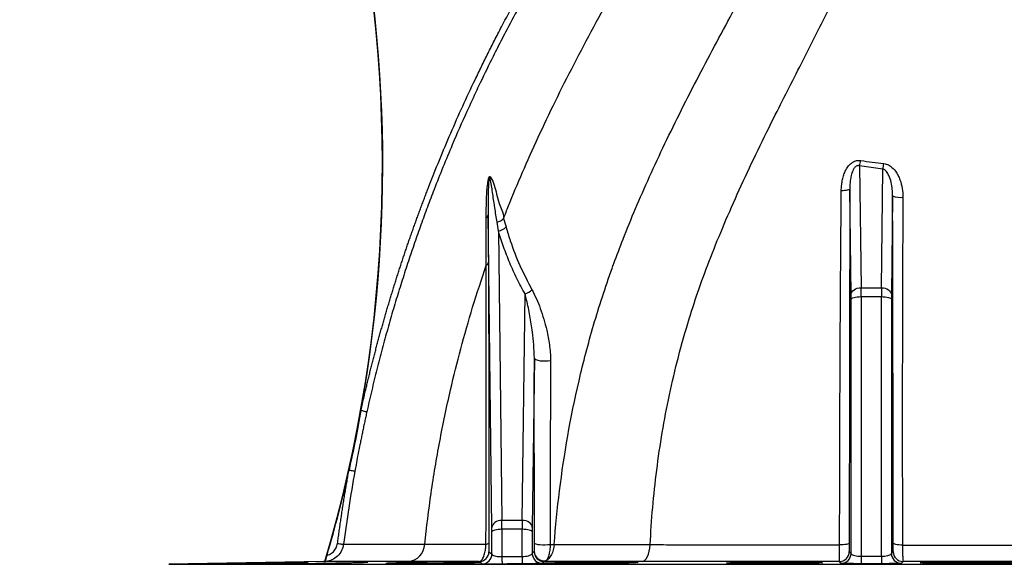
# Model space of a CAD drawing. Header units: millimetres. Extents: x 5387 to 12081, y 1443 to 15453.
# Tile 6 of 27: x 6128 to 8595, y 7294 to 8659. Entities that reach past the tile are written whole.
import ezdxf

# ---------------------------------------------------------------- set-up
doc = ezdxf.new("R2010")
doc.units = ezdxf.units.MM
doc.header["$LTSCALE"] = 5

msp = doc.modelspace()

# ---------------------------------------------------------------- linework, layer by layer
at = {"color": 7, "linetype": 'Continuous', "lineweight": 25}
for p, q in [((8232.3, 8292.3), (8236.1, 7986.9)), ((8290.7, 8284.3), (8232.3, 8292.3)), ((8287, 7986.9), (8290.7, 8284.3)), ((8211.1, 7969.3), (8207.8, 8234)), ((8315.1, 8216.9), (8312, 7969.3)), ((7311.1, 7386.3), (7301.4, 8169.5)), ((7327.1, 8129.5), (7323.8, 8151.3)), ((7327.1, 8129.5), (7336.1, 7403.9)), ((7387, 7403.9), (7394, 7971.2)), ((8236.1, 7986.9), (8287, 7986.9)), ((8211.1, 7321), (8211.1, 7958.1)), ((8236.1, 7964.5), (8236.1, 7313.8)), ((8236.1, 7964.5), (8287, 7964.5)), ((8287, 7313.8), (8287, 7964.5)), ((8312, 7958.1), (8312, 7321)), ((7417.3, 7810.6), (7412, 7386.3)), ((7387, 7403.9), (7336.1, 7403.9)), ((7336.1, 7381.5), (7336.1, 7312.9)), ((7387, 7381.5), (7336.1, 7381.5)), ((7387, 7313.4), (7387, 7381.5)), ((7311.1, 7319.6), (7311.1, 7375.1)), ((7412, 7375.1), (7412, 7321)), ((7303.6, 7325.4), (7311.1, 7319.6)), ((7412, 7321), (7417.1, 7325.5)), ((7417.1, 7325.5), (7417.2, 7326.6)), ((8206.6, 7325.7), (8211.1, 7321)), ((8312, 7321), (8316.5, 7325.7)), ((6888.8, 7300.5), (6501.3, 7293.7)), ((7280.7, 7299.2), (7279, 7300.5)), ((7281.8, 7298.4), (7280.7, 7299.2)), ((7446.5, 7302.7), (7442.4, 7300.6))]:
    msp.add_line(p, q, dxfattribs=at)
at = {"color": 8, "linetype": 'Continuous', "lineweight": 25}
msp.add_line((6501.3, 7293.7), (10021.8, 7293.7), dxfattribs=at)
at = {"color": 7, "linetype": 'Continuous', "lineweight": 25, "flags": 128}
for points in [[(8207.8, 8234), (8207.3, 8233.2), (8206.1, 8232.5), (8204.2, 8231.8), (8201.6, 8231.2), (8198.5, 8230.6), (8194.8, 8230.2), (8190.8, 8229.9), (8186.5, 8229.7)], [(8211.1, 7969.3), (8211.6, 7972.7), (8213.1, 7976), (8215.4, 7979), (8218.5, 7981.7), (8222.3, 7983.9), (8226.6, 7985.5), (8231.2, 7986.5), (8236.1, 7986.9)], [(8287, 7986.9), (8291.9, 7986.5), (8296.5, 7985.5), (8300.8, 7983.9), (8304.6, 7981.7), (8307.7, 7979), (8310, 7976), (8311.5, 7972.7), (8312, 7969.3)], [(8211.1, 7958.1), (8211.7, 7959.4), (8213.2, 7960.5), (8215.5, 7961.6), (8218.6, 7962.6), (8222.4, 7963.4), (8226.7, 7964), (8231.3, 7964.3), (8236.1, 7964.5)], [(8287, 7964.5), (8291.8, 7964.3), (8296.5, 7964), (8300.7, 7963.4), (8304.5, 7962.6), (8307.6, 7961.6), (8310, 7960.5), (8311.4, 7959.4), (8312, 7958.1)], [(7417.3, 7810.6), (7418.4, 7808.5), (7421.3, 7806.7), (7425.8, 7805.1), (7431.6, 7804), (7438.3, 7803.4), (7445.2, 7803.4), (7451.9, 7803.9), (7457.9, 7804.9)], [(7336.1, 7403.9), (7331.2, 7403.5), (7326.6, 7402.5), (7322.3, 7400.9), (7318.5, 7398.7), (7315.4, 7396), (7313.1, 7393), (7311.6, 7389.7), (7311.1, 7386.3)], [(7412, 7386.3), (7411.5, 7389.7), (7410, 7393), (7407.7, 7396), (7404.6, 7398.7), (7400.8, 7400.9), (7396.5, 7402.5), (7391.9, 7403.5), (7387, 7403.9)], [(7336.1, 7381.5), (7331.3, 7381.3), (7326.7, 7381), (7322.4, 7380.4), (7318.6, 7379.6), (7315.5, 7378.6), (7313.2, 7377.6), (7311.7, 7376.4), (7311.1, 7375.1)], [(7412, 7375.1), (7411.4, 7376.4), (7410, 7377.6), (7407.6, 7378.6), (7404.5, 7379.6), (7400.7, 7380.4), (7396.5, 7381), (7391.8, 7381.3), (7387, 7381.5)], [(7417.5, 7346.9), (7418.6, 7345.8), (7421.4, 7344.7), (7425.7, 7343.8), (7431.4, 7343.1), (7437.8, 7342.7), (7444.6, 7342.7), (7451.2, 7343), (7457.2, 7343.5)], [(7467, 7343.5), (7466.2, 7336.6), (7464.7, 7329.9), (7462.7, 7323.7), (7460.3, 7318), (7457.3, 7313), (7454, 7308.7), (7450.4, 7305.3), (7446.5, 7302.7)], [(7687.5, 7300.7), (7691.1, 7301.6), (7694.5, 7304), (7697.7, 7307.8), (7700.6, 7313), (7703.1, 7319.3), (7705.1, 7326.5), (7706.6, 7334.5), (7707.4, 7343)], [(8206.3, 7346.4), (8205.8, 7345.6), (8204.4, 7344.8), (8202.2, 7344.1), (8199.2, 7343.5), (8195.6, 7343), (8191.5, 7342.6), (8187, 7342.3), (8182.4, 7342.2)], [(8339.8, 7341.9), (8335.3, 7342.1), (8331, 7342.4), (8327, 7342.8), (8323.6, 7343.3), (8320.8, 7344), (8318.7, 7344.7), (8317.3, 7345.5), (8316.8, 7346.3)], [(7336.1, 7312.9), (7336.2, 7309.1), (7336.2, 7305.6), (7336.2, 7302.4), (7336.3, 7299.7), (7336.3, 7297.5), (7336.3, 7295.8), (7336.3, 7294.8), (7336.4, 7294.4)], [(7387, 7313.4), (7387, 7309.6), (7387.1, 7306.1), (7387.1, 7302.9), (7387.1, 7300.2), (7387.2, 7298), (7387.2, 7296.3), (7387.2, 7295.3), (7387.2, 7294.9)], [(8236.1, 7313.8), (8236.1, 7310), (8236.1, 7306.5), (8236.1, 7303.3), (8236.1, 7300.6), (8236.1, 7298.4), (8236.1, 7296.7), (8236.1, 7295.7), (8236.1, 7295.3)], [(8287, 7313.8), (8287, 7310), (8287, 7306.5), (8287, 7303.3), (8287, 7300.6), (8287, 7298.4), (8287, 7296.7), (8287, 7295.7), (8287, 7295.3)], [(8186.1, 7296.2), (8185.3, 7297), (8181.7, 7300.8)], [(8341.5, 7300.9), (8340.7, 7300), (8337, 7296.2)]]:
    msp.add_lwpolyline(points, dxfattribs=at)
at = {"color": 7, "linetype": 'Continuous', "lineweight": 25}
for centre, radius, start, end in [((3536.6, 8294.8), 3500, 343.4993, 42.2424), ((3536.6, 8294.8), 3500.9, 349.8749, 38.8546), ((8129.6, 8325.3), 107.8, 342.1993, 349.53), ((8132.9, 8317.2), 161.2, 348.2057, 353.1778), ((8334.4, 8267.6), 54.2, 249.1479, 276.8342), ((7290.2, 8170.5), 11.3, 305.4771, 355.1131), ((7316.8, 8182.7), 32.1, 282.4836, 316.4972), ((7322.6, 8162.6), 33.4, 277.7098, 315.1455), ((7292.3, 8052), 9.9, 297.7206, 352.445), ((7383.9, 8006.7), 36.9, 285.9244, 317.8483), ((3536.6, 8294.8), 3500.9, 343.7739, 347.382), ((7097, 7345.9), 45.6, 275.545, 357.6459), ((7296.3, 7352.9), 8.99, 268.8463, 319.9996), ((7278.6, 7325.5), 25, 270.7329, 359.7298), ((7286.1, 7319.7), 25, 270.5887, 359.7266), ((7437, 7321.1), 25, 180.2755, 270.4893), ((7442.1, 7325.6), 25, 180.2732, 270.5824), ((7442.1, 7327.2), 24.9, 181.5712, 280.1618), ((8181.6, 7325.8), 25, 270.0783, 359.7216), ((8186.1, 7321.2), 25, 270.066, 359.7208), ((8337, 7321.2), 25, 180.2792, 269.934), ((8341.5, 7325.9), 25, 180.2787, 269.9219), ((6887.9, 7350.5), 50, 271, 275.1742)]:
    msp.add_arc(centre, radius, start, end, dxfattribs=at)
for centre, major_axis, ratio, start_param, end_param in [((8235.7, 7951.5), (0.1, 50), 0.00843, 4.974207, 5.497806), ((8287.4, 7951.5), (-0.1, 50), 0.00843, 0.785379, 1.308978), ((8210.7, 7951.6), (0.1, 25), 0.01686, 4.974265, 5.497863), ((8312.4, 7951.6), (-0.1, 25), 0.01686, 0.785322, 1.308921), ((7335.7, 7368.5), (0.1, 50), 0.00843, 4.974207, 5.497806), ((7387.4, 7368.5), (-0.1, 50), 0.00843, 0.785379, 1.308978), ((7310.7, 7368.6), (0.1, 25), 0.01686, 4.974265, 5.497863), ((7412.4, 7368.6), (-0.1, 25), 0.01686, 0.785322, 1.308921)]:
    msp.add_ellipse(centre, major_axis=major_axis, ratio=ratio, start_param=start_param, end_param=end_param, dxfattribs=at)
for points, knots in [([(6982.9, 7679.3), (6983.8, 7683.5), (6985.7, 7691.8), (6988.5, 7704.2), (6991.3, 7716.6), (6994.2, 7728.9), (6997.2, 7741.3), (7000.2, 7753.7), (7003.2, 7766), (7006.2, 7778.4), (7009.3, 7790.7), (7012.5, 7803), (7015.6, 7815.3), (7018.9, 7827.6), (7022.1, 7839.9), (7025.4, 7852.1), (7028.8, 7864.4), (7032.1, 7876.6), (7035.6, 7888.9), (7039, 7901.1), (7042.5, 7913.3), (7046.1, 7925.5), (7049.6, 7937.7), (7053.3, 7949.8), (7056.9, 7962), (7060.6, 7974.2), (7064.4, 7986.3), (7068.1, 7998.4), (7072, 8010.5), (7075.8, 8022.6), (7079.7, 8034.7), (7083.7, 8046.8), (7087.7, 8058.9), (7091.7, 8070.9), (7095.7, 8083), (7099.8, 8095), (7104, 8107), (7108.2, 8119), (7112.4, 8131), (7116.7, 8143), (7121, 8155), (7125.3, 8166.9), (7129.7, 8178.9), (7134.1, 8190.8), (7138.6, 8202.8), (7143.1, 8214.7), (7147.6, 8226.6), (7159.5, 8257.3), (7179.2, 8306.8), (7207.7, 8374.5), (7237.5, 8441.7), (7263.5, 8497.3), (7284.9, 8541.6), (7301, 8574.2), (7317.8, 8607.2), (7340.5, 8651.1), (7369.6, 8705.9), (7405.1, 8771.1), (7441.5, 8835.7), (7478.7, 8899.8), (7516, 8961.9), (7554.5, 9023.7), (7594.1, 9085.2), (7635.1, 9146.5), (7676.6, 9206.1), (7709.9, 9252), (7734.4, 9285), (7749.9, 9305.5), (7765.4, 9325.8), (7781.1, 9346), (7796.8, 9365.9), (7812.6, 9385.6), (7828.5, 9405.2), (7844.5, 9424.5), (7860.5, 9443.6), (7876.6, 9462.6), (7892.8, 9481.3), (7909, 9499.8), (7925.4, 9518.1), (7941.8, 9536.3), (7958.3, 9554.2), (7974.8, 9571.9), (7991.5, 9589.4), (8008.2, 9606.8), (8025, 9623.9), (8041.8, 9640.8), (8058.8, 9657.5), (8075.8, 9674), (8092.9, 9690.4), (8104.4, 9701.1), (8110.1, 9706.5)], [0, 0, 0, 0, 0.0054124, 0.0108238, 0.0162341, 0.0216434, 0.0270518, 0.0324593, 0.037866, 0.043272, 0.0486773, 0.0540819, 0.059486, 0.0648896, 0.0702927, 0.0756954, 0.0810978, 0.0864999, 0.0919017, 0.0973035, 0.1027051, 0.1081067, 0.1135082, 0.1189099, 0.1243117, 0.1297137, 0.135116, 0.1405185, 0.1459214, 0.1513248, 0.1567286, 0.162133, 0.167538, 0.1729437, 0.17835, 0.1837572, 0.1891652, 0.1945741, 0.1999839, 0.2053948, 0.2108067, 0.2162198, 0.221634, 0.2270495, 0.2324663, 0.2378845, 0.2433041, 0.2487252, 0.2799769, 0.3112289, 0.3424923, 0.3737786, 0.3895125, 0.4052342, 0.4202103, 0.4366873, 0.4683321, 0.4993231, 0.5314949, 0.5629893, 0.5938127, 0.6239718, 0.6558191, 0.6871877, 0.7180875, 0.7485286, 0.7595215, 0.7704653, 0.7813606, 0.792208, 0.8030079, 0.813761, 0.8244679, 0.8351291, 0.8457452, 0.8563168, 0.8668445, 0.8773289, 0.8877707, 0.8981704, 0.9085288, 0.9188464, 0.9291239, 0.939362, 0.9495613, 0.9597225, 0.9698463, 0.9799333, 0.9899843, 1, 1, 1, 1]), ([(8144.1, 9669.9), (8140.9, 9666.8), (8134.2, 9660.6), (8124.2, 9651.2), (8113.9, 9641.5), (8103.4, 9631.5), (8092.8, 9621.3), (8081.9, 9610.7), (8070.8, 9599.9), (8059.5, 9588.9), (8048.1, 9577.5), (8036.4, 9565.9), (8024.6, 9554), (8012.6, 9541.8), (8000.4, 9529.3), (7988, 9516.5), (7975.5, 9503.4), (7962.8, 9490), (7949.9, 9476.3), (7926.5, 9451.3), (7889.5, 9410.7), (7835.5, 9349.3), (7786.9, 9291.6), (7733.8, 9225.9), (7682.5, 9159.9), (7625.1, 9081.9), (7561.2, 8990.6), (7492.4, 8885.5), (7429.5, 8780.9), (7382.7, 8697.8), (7355.4, 8647.1), (7332.7, 8603.5), (7310.4, 8559.7), (7289.4, 8516.9), (7267.7, 8471), (7243.6, 8418.8), (7207.3, 8336.1), (7177.8, 8263.2), (7157.7, 8211.1), (7149.4, 8189.1), (7141.2, 8166.9), (7133.1, 8144.6), (7125.1, 8122.1), (7117.2, 8099.3), (7109.3, 8076.4), (7101.6, 8053.2), (7093.9, 8029.7), (7086.3, 8006), (7078.8, 7982.1), (7071.4, 7958), (7064, 7933.6), (7056.9, 7908.9), (7049.8, 7884), (7042.8, 7858.9), (7035.9, 7833.5), (7029.2, 7807.9), (7022.6, 7782.1), (7016.1, 7755.9), (7009.8, 7729.6), (7003.5, 7702.9), (6999.5, 7685.1), (6997.5, 7676.1)], [0, 0, 0, 0, 0.005765, 0.011672, 0.017721, 0.023912, 0.030245, 0.03672, 0.043338, 0.050098, 0.057001, 0.064047, 0.071236, 0.078568, 0.086044, 0.093664, 0.101429, 0.109339, 0.117394, 0.125595, 0.153314, 0.187991, 0.230648, 0.250241, 0.296567, 0.338083, 0.374632, 0.439774, 0.499432, 0.531349, 0.562212, 0.573384, 0.594523, 0.625281, 0.634687, 0.6597, 0.699103, 0.750649, 0.760707, 0.770782, 0.780893, 0.791057, 0.801285, 0.811587, 0.821972, 0.832447, 0.843011, 0.853663, 0.864399, 0.875218, 0.88612, 0.897108, 0.908181, 0.919341, 0.93059, 0.941929, 0.953359, 0.96488, 0.976493, 0.9882, 1, 1, 1, 1]), ([(7340.1, 8160.6), (7344.2, 8171), (7359.1, 8208.5), (7387, 8275.5), (7439.3, 8392.5), (7499.9, 8516.1), (7566, 8640.8), (7617, 8732.8), (7666.9, 8819.8), (7716.9, 8905.3), (7766.3, 8988.5), (7817.8, 9073.8), (7885.1, 9182.7), (8005.5, 9369.8), (8114.9, 9523.3), (8192.6, 9621.4)], [0.4566143, 0.4566143, 0.4566143, 0.4566143, 0.46875, 0.5, 0.53125, 0.59375, 0.625, 0.65625, 0.6875, 0.7159861, 0.75, 0.78125, 0.8125, 0.875, 1, 1, 1, 1]), ([(7467, 7343.5), (7470.4, 7388.3), (7484, 7524.2), (7515.7, 7706.7), (7558.2, 7869.5), (7587.3, 7963.8), (7604.9, 8015.4), (7622.3, 8063.5), (7640.8, 8112.3), (7670.4, 8184.8), (7717.2, 8291.4), (7771.1, 8404), (7829.6, 8518.2), (7874.4, 8602.9), (7917.9, 8683.6), (7961, 8763.7), (8003.1, 8842.5), (8046.5, 8923.9), (8102.6, 9028.6), (8202, 9210.4), (8291.6, 9361.5), (8355.8, 9458.2)], [0.1258462, 0.1258462, 0.1258462, 0.1258462, 0.1875, 0.3125, 0.375, 0.40625, 0.4375, 0.4427167, 0.46875, 0.5, 0.53125, 0.59375, 0.625, 0.65625, 0.6875, 0.7159861, 0.75, 0.78125, 0.8125, 0.875, 1, 1, 1, 1]), ([(7707.4, 7343), (7709.3, 7374.1), (7713.2, 7436.5), (7723.5, 7530.2), (7737.3, 7624.2), (7755.3, 7718.7), (7777.7, 7813.9), (7802.9, 7903), (7830.2, 7986.4), (7859.6, 8065.4), (7893.2, 8147.6), (7931, 8233.4), (7972.5, 8321.8), (8024.5, 8427.5), (8086.1, 8547.5), (8154, 8681.2), (8218.3, 8813.6), (8281.9, 8945.3), (8346.3, 9075.9), (8412.5, 9204.9), (8460.2, 9288.5), (8483.9, 9330.1)], [0, 0, 0, 0, 0.043508, 0.087241, 0.13132, 0.175887, 0.22112, 0.267272, 0.304368, 0.34298, 0.384043, 0.427429, 0.472758, 0.519288, 0.590653, 0.659721, 0.727855, 0.796133, 0.864399, 0.93242, 1, 1, 1, 1]), ([(8483.9, 9330.1), (8512.9, 9301.2), (8573.4, 9240.7), (8670.4, 9143.6), (8771.9, 9042.1), (8876.1, 8938), (8981, 8833.1), (9084.7, 8729.4), (9185.3, 8628.7), (9281, 8533), (9370.1, 8443.9), (9450.9, 8363.2), (9521.9, 8292.1), (9581.9, 8232.2), (9629.7, 8184.4), (9664.4, 8149.6), (9682.5, 8131.5), (9687.8, 8126.2), (9689, 8125.1)], [0.3141866, 0.3141866, 0.3141866, 0.3141866, 0.331005, 0.3478235, 0.3646419, 0.3814604, 0.3982789, 0.4150973, 0.4319158, 0.4487343, 0.4655527, 0.4823712, 0.4991896, 0.5160081, 0.5328266, 0.549645, 0.5664635, 0.5759911, 0.5759911, 0.5759911, 0.5759911]), ([(8186.5, 8229.7), (8186.6, 8233.9), (8186.8, 8238.1), (8187.6, 8246.5), (8188.2, 8250.7), (8189.8, 8258.9), (8190.8, 8263), (8192.6, 8269), (8193.3, 8271), (8194.8, 8274.9), (8195.7, 8276.9), (8198.4, 8282.7), (8200.5, 8286.3), (8204.3, 8291.5), (8205.6, 8293.2), (8208.6, 8296.3), (8210.1, 8297.7), (8212.6, 8299.7), (8213.5, 8300.3), (8215.3, 8301.5), (8216.2, 8302.1), (8219, 8303.6), (8221, 8304.4), (8224.1, 8305.3), (8225.1, 8305.5), (8227.2, 8305.9), (8228.3, 8306), (8231.4, 8306.2), (8233.6, 8306.1), (8235.7, 8305.7)], [0, 0, 0, 0, 0.125, 0.125, 0.25, 0.25, 0.375, 0.375, 0.4375, 0.4375, 0.5, 0.5, 0.625, 0.625, 0.6875, 0.6875, 0.75, 0.75, 0.78125, 0.78125, 0.8125, 0.8125, 0.875, 0.875, 0.90625, 0.90625, 0.9375, 0.9375, 1, 1, 1, 1]), ([(8232.3, 8292.3), (8231.3, 8292.6), (8229.6, 8293), (8226.6, 8292.7), (8224.1, 8291.6), (8220.4, 8288.8), (8215.8, 8282.3), (8211.9, 8271.6), (8209.3, 8258.9), (8208, 8246.5), (8207.9, 8238.1), (8207.8, 8234)], [0, 0, 0, 0, 0.041024, 0.07226, 0.122367, 0.146995, 0.255296, 0.448765, 0.631564, 0.816301, 1, 1, 1, 1]), ([(8293, 8298.1), (8295.1, 8297.7), (8301.2, 8296.7), (8312, 8290.7), (8321.7, 8280.4), (8329, 8268.4), (8335.1, 8254.2), (8339.9, 8235.9), (8340.6, 8221.1), (8340.9, 8213.7)], [0, 0, 0, 0, 0.060141, 0.177207, 0.345542, 0.461928, 0.578465, 0.7891, 1, 1, 1, 1]), ([(8315.1, 8216.9), (8314.9, 8222.6), (8314.6, 8234.1), (8311.7, 8251.4), (8307, 8266.6), (8300.8, 8277.4), (8295.3, 8282.8), (8291.8, 8283.9), (8290.7, 8284.3)], [0, 0, 0, 0, 0.229374, 0.461194, 0.70368, 0.86285, 0.957554, 1, 1, 1, 1]), ([(7296.7, 8161.3), (7296.7, 8169.4), (7296.8, 8187.1), (7297.6, 8214.2), (7299.1, 8236.2), (7300.8, 8251.1), (7301.9, 8257.5), (7303, 8261.9), (7303.8, 8263.9), (7304.3, 8264.7), (7304.8, 8265.2), (7305.3, 8265.5), (7306.1, 8265.6), (7306.9, 8265.1), (7307.8, 8264), (7311.5, 8257.9), (7316.7, 8244.1), (7323.1, 8221.9), (7329.2, 8192.5), (7340.1, 8177.4), (7340.1, 8160.6), (7340.1, 8160.6)], [0, 0, 0, 0, 0.099331, 0.2164161, 0.3334138, 0.363078, 0.3926208, 0.4059273, 0.4106252, 0.4132393, 0.4158518, 0.419257, 0.4226203, 0.4315866, 0.4401064, 0.4525598, 0.5714043, 0.6909912, 0.8106365, 0.9999989, 1, 1, 1, 1]), ([(7323.8, 8151.3), (7321.9, 8163.4), (7319.9, 8176.5), (7316.2, 8201.3), (7313.3, 8220), (7310, 8243.4), (7307.9, 8255.4), (7306.3, 8261.7), (7305.8, 8263.2), (7305.4, 8264), (7305.1, 8264.3), (7304.9, 8264.4), (7304.7, 8264.3), (7304.6, 8264.2), (7304.5, 8264), (7304.4, 8263.8), (7304.2, 8263.4), (7303.8, 8261.9), (7302.9, 8255.7), (7301.6, 8232.1), (7301.2, 8202.4), (7301.4, 8177.1), (7301.4, 8169.5)], [0, 0, 0, 0, 0.178765, 0.192245, 0.372828, 0.463309, 0.553691, 0.565743, 0.573729, 0.581505, 0.583978, 0.585035, 0.586004, 0.58668, 0.587373, 0.588084, 0.588959, 0.592483, 0.604425, 0.662645, 0.899202, 1, 1, 1, 1]), ([(8182.4, 7342.2), (8182.4, 7416.1), (8182.5, 7490), (8182.9, 7637.9), (8183.2, 7711.9), (8183.7, 7822.8), (8183.9, 7859.8), (8184.2, 7915.3), (8184.3, 7933.8), (8184.6, 7970.8), (8184.7, 7989.3), (8185.3, 8081.9), (8185.9, 8155.9), (8186.5, 8229.7)], [0, 0, 0, 0, 0.25, 0.25, 0.5, 0.5, 0.625, 0.625, 0.6875, 0.6875, 0.75, 0.75, 1, 1, 1, 1]), ([(8207.8, 8234), (8207.7, 8160.1), (8207.6, 8086.1), (8207.4, 7993.6), (8207.4, 7975.1), (8207.3, 7938), (8207.3, 7919.5), (8207.2, 7864), (8207.1, 7827.1), (8206.9, 7716.1), (8206.8, 7642.1), (8206.6, 7494.2), (8206.4, 7420.3), (8206.3, 7346.4)], [0, 0, 0, 0, 0.25, 0.25, 0.3125, 0.3125, 0.375, 0.375, 0.5, 0.5, 0.75, 0.75, 1, 1, 1, 1]), ([(8316.8, 7346.3), (8316.7, 7418.5), (8316.5, 7562.9), (8316.1, 7780.3), (8315.6, 7998.5), (8315.3, 8144.1), (8315.1, 8216.9)], [0, 0, 0, 0, 0.2498799, 0.4997575, 0.7498715, 1, 1, 1, 1]), ([(8340.9, 8213.7), (8340.5, 8140.9), (8340.2, 8068), (8339.8, 7958.6), (8339.7, 7922.2), (8339.5, 7849.4), (8339.5, 7813.1), (8339.4, 7740.4), (8339.4, 7704.1), (8339.4, 7631.6), (8339.4, 7595.3), (8339.5, 7486.6), (8339.6, 7414.2), (8339.8, 7341.9)], [0, 0, 0, 0, 0.25, 0.25, 0.375, 0.375, 0.5, 0.5, 0.625, 0.625, 0.75, 0.75, 1, 1, 1, 1]), ([(7301.4, 8169.5), (7301.5, 8150.2), (7301.8, 8111.5), (7302, 8071), (7302.1, 8050.7)], [0, 0, 0, 0, 0.49945, 1, 1, 1, 1]), ([(7296.9, 8043.2), (7296.9, 8043.2), (7296.9, 8058.2), (7296.8, 8097.5), (7296.8, 8136.4), (7296.7, 8161.3)], [0, 0, 0, 0, 0.0000024, 0.3576561, 1, 1, 1, 1]), ([(7340.1, 8160.6), (7340.1, 8160.6), (7341.9, 8153.3), (7344.1, 8146.2), (7346.3, 8139.1)], [0, 0, 0, 0, 0.000014, 1, 1, 1, 1]), ([(7394, 7971.2), (7387.1, 7984), (7373.1, 8009.7), (7355.4, 8049), (7339.7, 8089), (7331.3, 8116), (7327.1, 8129.5)], [0, 0, 0, 0, 0.2490022, 0.4980113, 0.7490017, 1, 1, 1, 1]), ([(7346.3, 8139.1), (7349.8, 8127.5), (7359.6, 8095), (7379.9, 8042.2), (7400.8, 8002.1), (7411.3, 7981.9)], [0, 0, 0, 0, 0.216862, 0.607488, 1, 1, 1, 1]), ([(7302.1, 8050.7), (7302.2, 8033.7), (7302.4, 7999.8), (7302.7, 7934), (7302.9, 7852.9), (7303.1, 7755.7), (7303.3, 7656.1), (7303.3, 7554.6), (7303.3, 7451.4), (7303.2, 7381.9), (7303.1, 7347.1)], [0, 0, 0, 0, 0.078006, 0.156104, 0.295378, 0.434761, 0.574076, 0.716023, 0.858033, 1, 1, 1, 1]), ([(7142.5, 7344), (7147.6, 7386.8), (7157.8, 7472.9), (7179.6, 7602), (7204.6, 7722.5), (7232.6, 7834.6), (7262.2, 7938.9), (7285.2, 8008.2), (7296.9, 8043.2)], [0, 0, 0, 0, 0.180419, 0.362506, 0.547212, 0.69489, 0.845536, 1, 1, 1, 1]), ([(7296.1, 7343.9), (7296.2, 7378.1), (7296.3, 7446.5), (7296.5, 7548.2), (7296.7, 7649), (7296.9, 7748.3), (7297, 7845.9), (7297, 7928.7), (7297, 7994.6), (7296.9, 8027.7), (7296.9, 8043.2), (7296.9, 8043.2)], [0, 0, 0, 0, 0.140551, 0.281416, 0.422351, 0.563174, 0.703785, 0.844165, 0.929885, 1, 1, 1, 1, 1]), ([(7417.3, 7810.6), (7417, 7821.7), (7416.4, 7844.1), (7412.4, 7879.6), (7406.5, 7917.2), (7400, 7948.7), (7395.4, 7966.2), (7394, 7971.2)], [0, 0, 0, 0, 0.190949, 0.383219, 0.638803, 0.895452, 1, 1, 1, 1]), ([(7411.3, 7981.9), (7415.1, 7974.5), (7422.7, 7959.8), (7432.4, 7934.9), (7441.2, 7908.6), (7449.2, 7878.5), (7454.5, 7850.3), (7457.4, 7824.8), (7457.7, 7811.6), (7457.9, 7804.9)], [0, 0, 0, 0, 0.151056, 0.302191, 0.457211, 0.612215, 0.804349, 0.902211, 1, 1, 1, 1]), ([(7417.5, 7346.9), (7417.5, 7386), (7417.3, 7464), (7417.3, 7580.3), (7417.2, 7696.1), (7417.3, 7772.4), (7417.3, 7810.6)], [0, 0, 0, 0, 0.249563, 0.499121, 0.749567, 1, 1, 1, 1]), ([(7457.9, 7804.9), (7457.8, 7788.9), (7457.6, 7741.1), (7457.4, 7660.6), (7457.2, 7559.5), (7457.1, 7453.8), (7457.2, 7380.3), (7457.2, 7343.5)], [0, 0, 0, 0, 0.105407, 0.316238, 0.527228, 0.763536, 1, 1, 1, 1]), ([(6997.5, 7676.1), (6996.6, 7672), (6994.8, 7663.7), (6992.1, 7651.3), (6989.5, 7639), (6986.9, 7626.6), (6984.4, 7614.3), (6981.9, 7602.1), (6978.6, 7585.6), (6974.8, 7566), (6970.8, 7545.1), (6968.6, 7532.6), (6967.6, 7527.4)], [0, 0, 0, 0, 0.08361, 0.16707, 0.250387, 0.333564, 0.416605, 0.499516, 0.57905, 0.749625, 0.894767, 1, 1, 1, 1]), ([(6982.9, 7679.3), (6984.6, 7679), (6986.4, 7678.6), (6989.9, 7677.8), (6991.6, 7677.4), (6994.4, 7676.8), (6995.5, 7676.5), (6997.1, 7676.2), (6997.4, 7676.1), (6997.5, 7676.1)], [0, 0, 0, 0, 0.25, 0.25, 0.5, 0.5, 0.75, 0.75, 1, 1, 1, 1]), ([(6924.2, 7345.9), (6924.8, 7350.7), (6926.1, 7360.2), (6928, 7374.4), (6930, 7388.6), (6932.1, 7402.8), (6934.2, 7417), (6936.3, 7431.2), (6938.5, 7445.3), (6940.8, 7459.5), (6943.1, 7473.6), (6945.5, 7487.7), (6947.9, 7501.8), (6950.3, 7515.9), (6952, 7525.3), (6952.9, 7530)], [0, 0, 0, 0, 0.077047, 0.15407, 0.231069, 0.308046, 0.385001, 0.461936, 0.538852, 0.61575, 0.69263, 0.769494, 0.846343, 0.923178, 1, 1, 1, 1]), ([(6952.9, 7530), (6954.6, 7529.7), (6956.4, 7529.4), (6959.9, 7528.8), (6961.6, 7528.4), (6964.5, 7527.9), (6965.6, 7527.7), (6967.2, 7527.5), (6967.5, 7527.4), (6967.6, 7527.4)], [0, 0, 0, 0, 0.25, 0.25, 0.5, 0.5, 0.75, 0.75, 1, 1, 1, 1]), ([(6939, 7344), (6937.8, 7338.5), (6935.2, 7327.5), (6924.7, 7313.8), (6911.1, 7304.5), (6900.1, 7301.4), (6894.4, 7300.7), (6893.7, 7300.7), (6893.6, 7300.7)], [0, 0, 0, 0, 0.2481814, 0.4963195, 0.7445799, 0.9695269, 0.9933943, 1, 1, 1, 1]), ([(6898, 7316.5), (6900, 7317.2), (6905.8, 7319), (6914.2, 7324.8), (6921.5, 7334.4), (6923.3, 7342.1), (6924.2, 7345.9)], [0, 0, 0, 0, 0.15396, 0.436103, 0.718049, 1, 1, 1, 1]), ([(6924.2, 7345.9), (6925.9, 7345.7), (6927.7, 7345.5), (6931.3, 7345), (6933, 7344.8), (6935.9, 7344.4), (6937, 7344.3), (6938.6, 7344.1), (6939, 7344), (6939, 7344)], [0, 0, 0, 0, 0.25, 0.25, 0.5, 0.5, 0.75, 0.75, 1, 1, 1, 1]), ([(6939, 7344), (6940.7, 7344), (6944.1, 7344), (6954.8, 7344), (6969.1, 7344), (6987.2, 7344), (7009.5, 7344), (7036.2, 7344), (7067.8, 7344), (7101.7, 7344), (7131.1, 7344), (7142.5, 7344), (7142.5, 7344)], [0, 0, 0, 0, 0.113853, 0.227705, 0.335041, 0.442461, 0.549797, 0.662253, 0.774898, 0.887544, 1, 1, 1, 1, 1]), ([(7142.5, 7344), (7142.5, 7344), (7152.9, 7344), (7181.7, 7344), (7219.6, 7344), (7258.3, 7343.9), (7283.5, 7343.9), (7296.1, 7343.9)], [0, 0, 0, 0, 0.000001, 0.277486, 0.555796, 0.777685, 1, 1, 1, 1]), ([(7279, 7300.5), (7280.2, 7300.9), (7283, 7301.5), (7287.5, 7306.7), (7291.7, 7316), (7294.6, 7328.6), (7295.8, 7338.1), (7296, 7343.1), (7296.1, 7343.9)], [0, 0, 0, 0, 0.165778, 0.355282, 0.604653, 0.800832, 0.966622, 1, 1, 1, 1]), ([(7303.1, 7347.1), (7303.1, 7346.7), (7303.1, 7344.1), (7303.2, 7339.2), (7303.2, 7332.9), (7303.4, 7327), (7303.6, 7326), (7303.6, 7325.4)], [0, 0, 0, 0, 0.028743, 0.175411, 0.361409, 0.616968, 1, 1, 1, 1]), ([(7417.2, 7326.6), (7417.3, 7327.3), (7417.4, 7328.9), (7417.4, 7333.3), (7417.5, 7339.5), (7417.5, 7344.5), (7417.5, 7346.9)], [0, 0, 0, 0, 0.233678, 0.5067618, 0.7528432, 1, 1, 1, 1]), ([(7457.2, 7343.5), (7456.9, 7338.6), (7456.2, 7328.9), (7453.5, 7316.5), (7450.2, 7307.4), (7447.7, 7304.2), (7446.5, 7302.7)], [0, 0, 0, 0, 0.26132, 0.511702, 0.77833, 1, 1, 1, 1]), ([(7457.2, 7343.5), (7460.5, 7343.5), (7463.8, 7343.5), (7467, 7343.5), (7467, 7343.5)], [0, 0, 0, 0, 0.999969, 1, 1, 1, 1]), ([(7467, 7343.5), (7467, 7343.5), (7487.7, 7343.5), (7527.8, 7343.3), (7589.2, 7343.2), (7648.4, 7343.1), (7688.7, 7343), (7707.4, 7343), (7707.4, 7343)], [0, 0, 0, 0, 0.000001, 0.267713, 0.535396, 0.767696, 0.999999, 1, 1, 1, 1]), ([(7707.4, 7343), (7707.4, 7343), (7730.3, 7343), (7772.6, 7342.9), (7840.7, 7342.8), (7909.8, 7342.7), (7980.9, 7342.6), (8053.4, 7342.5), (8120.7, 7342.3), (8163.7, 7342.3), (8182.4, 7342.2)], [0, 0, 0, 0, 0.000001, 0.145543, 0.291196, 0.436737, 0.586508, 0.7364, 0.88617, 1, 1, 1, 1]), ([(8181.7, 7300.8), (8181.7, 7301.5), (8181.9, 7302.8), (8182.1, 7311.7), (8182.3, 7324.9), (8182.3, 7336.3), (8182.4, 7342.2)], [0, 0, 0, 0, 0.244624, 0.4893301, 0.7339173, 1, 1, 1, 1]), ([(8206.3, 7346.4), (8206.3, 7343.4), (8206.3, 7337.7), (8206.4, 7331.1), (8206.5, 7326.7), (8206.6, 7326), (8206.6, 7325.7)], [0, 0, 0, 0, 0.265942, 0.510481, 0.755246, 1, 1, 1, 1]), ([(8316.5, 7325.7), (8316.6, 7326.1), (8316.7, 7326.8), (8316.8, 7331.6), (8316.8, 7338.1), (8316.8, 7343.6), (8316.8, 7346.3)], [0, 0, 0, 0, 0.266266, 0.511299, 0.755633, 1, 1, 1, 1]), ([(8339.8, 7341.9), (8339.9, 7336.5), (8340, 7325.7), (8340.4, 7312.6), (8340.9, 7303.1), (8341.3, 7301.6), (8341.5, 7300.9)], [0, 0, 0, 0, 0.244746, 0.489227, 0.734119, 1, 1, 1, 1]), ([(8339.8, 7341.9), (8372.8, 7341.9), (8405.6, 7341.8), (8471, 7341.7), (8503.6, 7341.6), (8544.3, 7341.5), (8552.4, 7341.5), (8568.6, 7341.5), (8576.7, 7341.5), (8600.8, 7341.4), (8616.7, 7341.4), (8664.1, 7341.3), (8695.2, 7341.2), (8786.7, 7341), (8845.7, 7340.9), (8916.7, 7340.8), (8930.7, 7340.8), (8951.6, 7340.7), (8958.5, 7340.7), (8972.2, 7340.7), (8979, 7340.7), (9012.7, 7340.6), (9038.8, 7340.6), (9063.9, 7340.5)], [0, 0, 0, 0, 0.125, 0.125, 0.25, 0.25, 0.28125, 0.28125, 0.3125, 0.3125, 0.375, 0.375, 0.5, 0.5, 0.75, 0.75, 0.8125, 0.8125, 0.84375, 0.84375, 0.875, 0.875, 1, 1, 1, 1]), ([(6893.6, 7300.7), (6893.6, 7300.8), (6893.6, 7301.1), (6894.3, 7303.5), (6895.2, 7307), (6896.5, 7311.6), (6897.5, 7314.9), (6898, 7316.5)], [0, 0, 0, 0, 0.1924425, 0.3847555, 0.5808112, 0.7885819, 1, 1, 1, 1]), ([(7311.1, 7319.6), (7311.3, 7319), (7311.7, 7317.6), (7314.9, 7315.7), (7320.5, 7314.1), (7327.9, 7313), (7333.4, 7313), (7336.1, 7312.9)], [0, 0, 0, 0, 0.167563, 0.391858, 0.602294, 0.803124, 1, 1, 1, 1]), ([(7387, 7313.4), (7388.4, 7313.5), (7392.6, 7313.6), (7399.6, 7314.5), (7406.3, 7316.2), (7411, 7318.5), (7411.6, 7320.1), (7412, 7321)], [0, 0, 0, 0, 0.098548, 0.305616, 0.527817, 0.76176, 1, 1, 1, 1]), ([(8211.1, 7321), (8211.1, 7321), (8211.2, 7320.1), (8212.4, 7318.5), (8216.7, 7316.3), (8223.5, 7314.6), (8230.5, 7313.9), (8234.7, 7313.8), (8236.1, 7313.8)], [0, 0, 0, 0, 0.01514, 0.23876, 0.472611, 0.694054, 0.900292, 1, 1, 1, 1]), ([(8287, 7313.8), (8288.4, 7313.8), (8292.6, 7313.9), (8299.6, 7314.6), (8306.4, 7316.3), (8310.7, 7318.5), (8311.9, 7320.1), (8312, 7321), (8312, 7321)], [0, 0, 0, 0, 0.099708, 0.305946, 0.527389, 0.76124, 0.98486, 1, 1, 1, 1]), ([(6610.7, 7295.3), (6610.7, 7295.3), (6610.1, 7295.3), (6612.2, 7295.3), (6617, 7295.3), (6625.5, 7295.4), (6636.9, 7295.6), (6651, 7295.8), (6667.3, 7296), (6685.4, 7296.3), (6704.8, 7296.6), (6725, 7296.9), (6745.3, 7297.3), (6765.1, 7297.6), (6784.1, 7298), (6801.4, 7298.3), (6816.8, 7298.6), (6829.7, 7298.9), (6839.9, 7299.1), (6846.8, 7299.3), (6850.4, 7299.4), (6850.3, 7299.5), (6850.2, 7299.5)], [0, 0, 0, 0, 0.001813, 0.055498, 0.109182, 0.162865, 0.216548, 0.270233, 0.323918, 0.377609, 0.4313, 0.484998, 0.538696, 0.5924, 0.646104, 0.69981, 0.753516, 0.807218, 0.860921, 0.914615, 0.96831, 1, 1, 1, 1]), ([(6760.5, 7295.5), (6760.5, 7295.5), (6760, 7295.5), (6762, 7295.4), (6766.9, 7295.3), (6775.4, 7295.3), (6786.7, 7295.3), (6800.8, 7295.4), (6817.1, 7295.6), (6835.3, 7295.8), (6854.7, 7296), (6874.8, 7296.3), (6895.1, 7296.6), (6915, 7297), (6933.9, 7297.3), (6951.3, 7297.7), (6966.7, 7298), (6979.6, 7298.3), (6989.8, 7298.7), (6996.6, 7298.9), (7000.3, 7299.1), (7000.1, 7299.2), (7000.1, 7299.3)], [0, 0, 0, 0, 0.001774, 0.055464, 0.109154, 0.162839, 0.216523, 0.270206, 0.323889, 0.377574, 0.43126, 0.484951, 0.538642, 0.592341, 0.646039, 0.699744, 0.753448, 0.807154, 0.86086, 0.914562, 0.968264, 1, 1, 1, 1]), ([(7101.4, 7300.5), (7087.7, 7300.5), (7060.2, 7300.5), (7023.9, 7300.5), (6991.3, 7300.5), (6965.8, 7300.5), (6946, 7300.5), (6930.8, 7300.5), (6917.9, 7300.5), (6907.3, 7300.5), (6899, 7300.5), (6893.2, 7300.5), (6889.5, 7300.5), (6889, 7300.5), (6888.8, 7300.5)], [0, 0, 0, 0, 0.102144, 0.204287, 0.307821, 0.411355, 0.484681, 0.558007, 0.631842, 0.705677, 0.779003, 0.852329, 0.926164, 1, 1, 1, 1]), ([(6892.4, 7300.7), (6892.7, 7300.7), (6893.1, 7300.7), (6893.5, 7300.7), (6893.6, 7300.7)], [0, 0, 0, 0, 0.769932, 1, 1, 1, 1]), ([(7045.6, 7295.9), (7045.6, 7295.9), (7045, 7295.8), (7047.1, 7295.7), (7051.9, 7295.5), (7060.4, 7295.4), (7071.8, 7295.3), (7085.9, 7295.3), (7102.2, 7295.4), (7120.3, 7295.5), (7139.7, 7295.6), (7159.8, 7295.8), (7180.1, 7296.1), (7200, 7296.3), (7218.9, 7296.7), (7236.3, 7297), (7251.7, 7297.4), (7264.6, 7297.7), (7275.3, 7298.1), (7279.6, 7298.3), (7281.8, 7298.4)], [0, 0, 0, 0, 0.001855, 0.060201, 0.118546, 0.176884, 0.235222, 0.293554, 0.351886, 0.410217, 0.468547, 0.526881, 0.585214, 0.643555, 0.701895, 0.760243, 0.818591, 0.876945, 0.935299, 1, 1, 1, 1]), ([(7280.7, 7299.2), (7278.9, 7299.3), (7275.1, 7299.4), (7265.3, 7299.5), (7252.1, 7299.5), (7235.3, 7299.5), (7217.8, 7299.4), (7198.8, 7299.2), (7178.9, 7299), (7158.6, 7298.8), (7138.5, 7298.5), (7119.1, 7298.1), (7101.1, 7297.8), (7084.9, 7297.4), (7071, 7297.1), (7059.8, 7296.7), (7051.4, 7296.4), (7048.6, 7296.2), (7047.1, 7296.1)], [0, 0, 0, 0, 0.054073, 0.108145, 0.186213, 0.248799, 0.311385, 0.373971, 0.436557, 0.499149, 0.56174, 0.624341, 0.686943, 0.749553, 0.812163, 0.874777, 0.93739, 1, 1, 1, 1]), ([(7279, 7300.5), (7262.7, 7300.5), (7230, 7300.5), (7184.4, 7300.5), (7141, 7300.5), (7114.6, 7300.5), (7101.4, 7300.5)], [0, 0, 0, 0, 0.247041, 0.494801, 0.747024, 1, 1, 1, 1]), ([(7286.4, 7294.7), (7286.1, 7294.9), (7284.7, 7296.1), (7283.2, 7297.3), (7281.9, 7298.3), (7281.8, 7298.4)], [0, 0, 0, 0, 0.181991, 0.909954, 1, 1, 1, 1]), ([(7336.4, 7294.4), (7330.9, 7294.4), (7320, 7294.3), (7305.4, 7294.3), (7294.1, 7294.3), (7287.6, 7294.5), (7286.7, 7294.6), (7286.4, 7294.7)], [0, 0, 0, 0, 0.206728, 0.413343, 0.623057, 0.840174, 1, 1, 1, 1]), ([(7437.2, 7296.1), (7437.1, 7296.1), (7436.8, 7296), (7435.8, 7295.9), (7435.4, 7295.9), (7434.5, 7295.8), (7433.9, 7295.8), (7432, 7295.7), (7430.5, 7295.7), (7427.8, 7295.6), (7426.9, 7295.6), (7424.8, 7295.5), (7423.7, 7295.5), (7420.3, 7295.4), (7417.8, 7295.3), (7413.8, 7295.3), (7412.4, 7295.2), (7409.5, 7295.2), (7408, 7295.2), (7403.5, 7295.1), (7400.4, 7295), (7395.5, 7295), (7393.8, 7295), (7390.5, 7294.9), (7388.9, 7294.9), (7387.2, 7294.9)], [0, 0, 0, 0, 0.125, 0.125, 0.1875, 0.1875, 0.25, 0.25, 0.375, 0.375, 0.4375, 0.4375, 0.5, 0.5, 0.625, 0.625, 0.6875, 0.6875, 0.75, 0.75, 0.875, 0.875, 0.9375, 0.9375, 1, 1, 1, 1]), ([(7442.4, 7300.6), (7442.1, 7300.4), (7440.7, 7299.2), (7438.9, 7297.7), (7437.5, 7296.4), (7437.2, 7296.1)], [0, 0, 0, 0, 0.163859, 0.819297, 1, 1, 1, 1]), ([(7642.7, 7299.4), (7637.1, 7299.4), (7631.1, 7299.5), (7621.3, 7299.5), (7617.9, 7299.5), (7611, 7299.5), (7607.4, 7299.5), (7596.5, 7299.5), (7589, 7299.5), (7579.4, 7299.4), (7577.5, 7299.4), (7573.6, 7299.4), (7571.6, 7299.4), (7565.7, 7299.3), (7561.8, 7299.3), (7550, 7299.2), (7542.2, 7299.1), (7532.6, 7299), (7530.6, 7299), (7526.8, 7298.9), (7524.9, 7298.9), (7519.3, 7298.8), (7511.9, 7298.7), (7504.8, 7298.6), (7499.6, 7298.5), (7497.9, 7298.5), (7494.5, 7298.4), (7492.9, 7298.4), (7484.6, 7298.2), (7478.6, 7298.1), (7470.3, 7297.9), (7467.7, 7297.9), (7463.9, 7297.7), (7462.7, 7297.7), (7460.3, 7297.6), (7459.2, 7297.6), (7453.7, 7297.4), (7450, 7297.3), (7445.5, 7297.1), (7444.2, 7297), (7441.9, 7296.9), (7440.9, 7296.8), (7438.7, 7296.6), (7437.9, 7296.5), (7437.9, 7296.3), (7438.1, 7296.3), (7438.8, 7296.2), (7439.4, 7296.1), (7440.9, 7296), (7441.9, 7296), (7444.1, 7295.9), (7445.5, 7295.8), (7450, 7295.7), (7453.7, 7295.6), (7460.2, 7295.5), (7462.5, 7295.5), (7467.6, 7295.5), (7470.2, 7295.4), (7478.5, 7295.4), (7484.6, 7295.3), (7494.4, 7295.3), (7497.8, 7295.3), (7504.7, 7295.3), (7508.3, 7295.3), (7515.5, 7295.3), (7519.2, 7295.3), (7524.8, 7295.4), (7526.7, 7295.4), (7530.5, 7295.4), (7532.4, 7295.4), (7542.1, 7295.4), (7549.9, 7295.5), (7561.7, 7295.6), (7565.6, 7295.6), (7571.5, 7295.6), (7573.4, 7295.7), (7577.4, 7295.7), (7579.3, 7295.7), (7588.9, 7295.8), (7596.4, 7295.9), (7605.5, 7296), (7607.3, 7296.1), (7610.9, 7296.1), (7612.6, 7296.1), (7617.8, 7296.2), (7621.2, 7296.3), (7631, 7296.4), (7637, 7296.6), (7645.4, 7296.8), (7648.1, 7296.8), (7653.1, 7297), (7655.4, 7297), (7659.7, 7297.2), (7661.8, 7297.2), (7665.5, 7297.4), (7667.2, 7297.4), (7671.7, 7297.6), (7674, 7297.8), (7676.3, 7298), (7676.9, 7298), (7677.7, 7298.2), (7677.9, 7298.2), (7677.9, 7298.4), (7677.1, 7298.5), (7674.8, 7298.7), (7673.9, 7298.8), (7671.6, 7298.9), (7670.3, 7298.9), (7667.3, 7299), (7665.6, 7299.1), (7661.9, 7299.1), (7659.9, 7299.2), (7653.3, 7299.3), (7648.3, 7299.3), (7642.7, 7299.4)], [0, 0, 0, 0, 0.03125, 0.03125, 0.046875, 0.046875, 0.0625, 0.0625, 0.09375, 0.09375, 0.101563, 0.101563, 0.109375, 0.109375, 0.125, 0.125, 0.15625, 0.15625, 0.164063, 0.164063, 0.171875, 0.171875, 0.1875, 0.203125, 0.203125, 0.210938, 0.210938, 0.21875, 0.21875, 0.25, 0.25, 0.265625, 0.265625, 0.273438, 0.273438, 0.28125, 0.28125, 0.3125, 0.3125, 0.328125, 0.328125, 0.34375, 0.34375, 0.375, 0.375, 0.390625, 0.390625, 0.40625, 0.40625, 0.421875, 0.421875, 0.4375, 0.4375, 0.46875, 0.46875, 0.484375, 0.484375, 0.5, 0.5, 0.53125, 0.53125, 0.546875, 0.546875, 0.5625, 0.5625, 0.578125, 0.578125, 0.585937, 0.585937, 0.59375, 0.59375, 0.625, 0.625, 0.640625, 0.640625, 0.648438, 0.648438, 0.65625, 0.65625, 0.6875, 0.6875, 0.695313, 0.695313, 0.703125, 0.703125, 0.71875, 0.71875, 0.75, 0.75, 0.765625, 0.765625, 0.78125, 0.78125, 0.796875, 0.796875, 0.8125, 0.8125, 0.84375, 0.84375, 0.859375, 0.859375, 0.875, 0.875, 0.90625, 0.90625, 0.921875, 0.921875, 0.9375, 0.9375, 0.953125, 0.953125, 0.96875, 0.96875, 1, 1, 1, 1]), ([(7687.5, 7300.7), (7667.3, 7300.7), (7626.8, 7300.7), (7565, 7300.6), (7503, 7300.6), (7462.2, 7300.6), (7442.4, 7300.6)], [0, 0, 0, 0, 0.235877, 0.472276, 0.744556, 1, 1, 1, 1]), ([(8181.7, 7300.8), (8161.9, 7300.8), (8117.5, 7300.8), (8048.7, 7300.8), (7975.5, 7300.7), (7902.5, 7300.7), (7829.8, 7300.7), (7757.6, 7300.7), (7710.9, 7300.7), (7687.5, 7300.7)], [0, 0, 0, 0, 0.116123, 0.26128, 0.40655, 0.551708, 0.701098, 0.850609, 1, 1, 1, 1]), ([(8103.9, 7299.1), (8098.3, 7299.2), (8092.3, 7299.2), (8082.5, 7299.3), (8079.2, 7299.4), (8072.2, 7299.4), (8068.6, 7299.4), (8057.7, 7299.5), (8050.2, 7299.5), (8040.6, 7299.5), (8038.7, 7299.5), (8034.8, 7299.5), (8032.8, 7299.5), (8026.9, 7299.5), (8023, 7299.5), (8011.2, 7299.5), (8003.5, 7299.4), (7993.8, 7299.4), (7991.9, 7299.3), (7988, 7299.3), (7986.1, 7299.3), (7980.5, 7299.2), (7973.1, 7299.2), (7966, 7299.1), (7960.8, 7299), (7959.1, 7299), (7955.7, 7299), (7954.1, 7298.9), (7945.9, 7298.8), (7939.8, 7298.7), (7931.5, 7298.5), (7928.9, 7298.5), (7925.1, 7298.4), (7923.9, 7298.3), (7921.5, 7298.3), (7920.4, 7298.3), (7915, 7298.1), (7911.3, 7298), (7906.7, 7297.8), (7905.4, 7297.7), (7903.1, 7297.5), (7902.2, 7297.5), (7899.9, 7297.3), (7899.1, 7297.1), (7899.1, 7296.9), (7899.3, 7296.9), (7900, 7296.7), (7900.6, 7296.7), (7902.1, 7296.6), (7903.1, 7296.5), (7905.4, 7296.4), (7906.7, 7296.3), (7911.2, 7296.1), (7914.9, 7296), (7921.4, 7295.9), (7923.8, 7295.9), (7928.8, 7295.8), (7931.4, 7295.7), (7939.7, 7295.6), (7945.8, 7295.6), (7955.6, 7295.5), (7959, 7295.4), (7965.9, 7295.4), (7969.5, 7295.4), (7976.7, 7295.4), (7980.4, 7295.3), (7986, 7295.3), (7987.9, 7295.3), (7991.7, 7295.3), (7993.7, 7295.3), (8003.3, 7295.3), (8011.1, 7295.3), (8022.9, 7295.3), (8026.8, 7295.4), (8032.7, 7295.4), (8034.7, 7295.4), (8038.6, 7295.4), (8040.5, 7295.4), (8050.1, 7295.5), (8057.6, 7295.5), (8066.7, 7295.6), (8068.5, 7295.6), (8072.1, 7295.7), (8073.8, 7295.7), (8079.1, 7295.8), (8082.4, 7295.8), (8092.2, 7295.9), (8098.2, 7296), (8106.6, 7296.2), (8109.3, 7296.2), (8114.3, 7296.3), (8116.6, 7296.4), (8121, 7296.5), (8123, 7296.6), (8126.7, 7296.7), (8128.4, 7296.8), (8132.9, 7297), (8135.2, 7297.1), (8137.5, 7297.3), (8138.1, 7297.4), (8138.9, 7297.5), (8139.1, 7297.6), (8139.1, 7297.8), (8138.3, 7297.9), (8136, 7298.1), (8135.1, 7298.2), (8132.8, 7298.3), (8131.5, 7298.4), (8128.5, 7298.5), (8126.8, 7298.6), (8123.2, 7298.7), (8121.1, 7298.7), (8114.5, 7298.9), (8109.5, 7299), (8103.9, 7299.1)], [0, 0, 0, 0, 0.03125, 0.03125, 0.046875, 0.046875, 0.0625, 0.0625, 0.09375, 0.09375, 0.101563, 0.101563, 0.109375, 0.109375, 0.125, 0.125, 0.15625, 0.15625, 0.164063, 0.164063, 0.171875, 0.171875, 0.1875, 0.203125, 0.203125, 0.210938, 0.210938, 0.21875, 0.21875, 0.25, 0.25, 0.265625, 0.265625, 0.273438, 0.273438, 0.28125, 0.28125, 0.3125, 0.3125, 0.328125, 0.328125, 0.34375, 0.34375, 0.375, 0.375, 0.390625, 0.390625, 0.40625, 0.40625, 0.421875, 0.421875, 0.4375, 0.4375, 0.46875, 0.46875, 0.484375, 0.484375, 0.5, 0.5, 0.53125, 0.53125, 0.546875, 0.546875, 0.5625, 0.5625, 0.578125, 0.578125, 0.585938, 0.585938, 0.59375, 0.59375, 0.625, 0.625, 0.640625, 0.640625, 0.648438, 0.648438, 0.65625, 0.65625, 0.6875, 0.6875, 0.695313, 0.695313, 0.703125, 0.703125, 0.71875, 0.71875, 0.75, 0.75, 0.765625, 0.765625, 0.78125, 0.78125, 0.796875, 0.796875, 0.8125, 0.8125, 0.84375, 0.84375, 0.859375, 0.859375, 0.875, 0.875, 0.90625, 0.90625, 0.921875, 0.921875, 0.9375, 0.9375, 0.953125, 0.953125, 0.96875, 0.96875, 1, 1, 1, 1]), ([(8236.1, 7295.3), (8234.5, 7295.3), (8232.8, 7295.3), (8229.5, 7295.3), (8227.8, 7295.3), (8223, 7295.3), (8219.9, 7295.3), (8215.3, 7295.4), (8213.9, 7295.4), (8211, 7295.4), (8209.6, 7295.4), (8205.5, 7295.5), (8203, 7295.5), (8199.6, 7295.6), (8198.5, 7295.6), (8196.5, 7295.6), (8195.5, 7295.6), (8192.8, 7295.7), (8191.3, 7295.8), (8189.5, 7295.8), (8188.9, 7295.9), (8187.9, 7295.9), (8187.5, 7296), (8186.6, 7296), (8186.2, 7296.1), (8186.1, 7296.2)], [0, 0, 0, 0, 0.0625, 0.0625, 0.125, 0.125, 0.25, 0.25, 0.3125, 0.3125, 0.375, 0.375, 0.5, 0.5, 0.5625, 0.5625, 0.625, 0.625, 0.75, 0.75, 0.8125, 0.8125, 0.875, 0.875, 1, 1, 1, 1]), ([(8337, 7296.2), (8336.9, 7296.1), (8336.5, 7296), (8335.6, 7296), (8335.2, 7295.9), (8334.2, 7295.9), (8333.7, 7295.8), (8331.8, 7295.8), (8330.3, 7295.7), (8327.6, 7295.6), (8326.7, 7295.6), (8324.6, 7295.6), (8323.5, 7295.6), (8320.1, 7295.5), (8317.6, 7295.5), (8313.5, 7295.4), (8312.1, 7295.4), (8309.2, 7295.4), (8307.8, 7295.4), (8303.2, 7295.3), (8300.1, 7295.3), (8295.3, 7295.3), (8293.6, 7295.3), (8290.3, 7295.3), (8288.6, 7295.3), (8287, 7295.3)], [0, 0, 0, 0, 0.125, 0.125, 0.1875, 0.1875, 0.25, 0.25, 0.375, 0.375, 0.4375, 0.4375, 0.5, 0.5, 0.625, 0.625, 0.6875, 0.6875, 0.75, 0.75, 0.875, 0.875, 0.9375, 0.9375, 1, 1, 1, 1]), ([(9080, 7301.2), (9063, 7301.2), (9028.9, 7301.2), (8973.2, 7301.2), (8913.5, 7301.1), (8849.4, 7301.1), (8782.8, 7301.1), (8713.8, 7301), (8642.6, 7301), (8575.7, 7301), (8513.8, 7300.9), (8456.9, 7300.9), (8399.5, 7300.9), (8360.8, 7300.9), (8341.5, 7300.9)], [0, 0, 0, 0, 0.0808964, 0.161991, 0.2525841, 0.343247, 0.4338397, 0.5270816, 0.6204, 0.7136419, 0.7849553, 0.8562687, 0.9281343, 1, 1, 1, 1]), ([(8588.9, 7298.6), (8583.3, 7298.7), (8577.2, 7298.8), (8567.5, 7299), (8564.1, 7299), (8557.2, 7299.1), (8553.6, 7299.1), (8542.7, 7299.3), (8535.2, 7299.3), (8525.6, 7299.4), (8523.6, 7299.4), (8519.7, 7299.4), (8517.8, 7299.4), (8511.9, 7299.5), (8507.9, 7299.5), (8496.2, 7299.5), (8488.4, 7299.5), (8478.7, 7299.5), (8476.8, 7299.5), (8473, 7299.5), (8471.1, 7299.5), (8465.4, 7299.5), (8458.1, 7299.4), (8451, 7299.4), (8445.8, 7299.4), (8444.1, 7299.4), (8440.7, 7299.3), (8439, 7299.3), (8430.8, 7299.2), (8424.8, 7299.2), (8416.5, 7299), (8413.8, 7299), (8410, 7298.9), (8408.8, 7298.9), (8406.5, 7298.8), (8405.3, 7298.8), (8399.9, 7298.7), (8396.2, 7298.6), (8391.7, 7298.4), (8390.3, 7298.3), (8388.1, 7298.2), (8387.1, 7298.1), (8384.8, 7297.9), (8384, 7297.8), (8384, 7297.6), (8384.2, 7297.5), (8385, 7297.4), (8385.6, 7297.3), (8387.1, 7297.2), (8388, 7297.1), (8390.3, 7297), (8391.6, 7296.9), (8396.2, 7296.7), (8399.8, 7296.6), (8406.4, 7296.4), (8408.7, 7296.4), (8413.7, 7296.2), (8416.4, 7296.2), (8424.7, 7296), (8430.7, 7295.9), (8440.5, 7295.8), (8443.9, 7295.8), (8450.9, 7295.7), (8454.4, 7295.6), (8461.6, 7295.6), (8465.3, 7295.5), (8470.9, 7295.5), (8472.8, 7295.5), (8476.7, 7295.5), (8478.6, 7295.4), (8488.3, 7295.4), (8496.1, 7295.4), (8507.8, 7295.3), (8511.7, 7295.3), (8517.6, 7295.3), (8519.6, 7295.3), (8523.5, 7295.3), (8525.4, 7295.3), (8535.1, 7295.3), (8542.6, 7295.3), (8551.6, 7295.4), (8553.4, 7295.4), (8557, 7295.4), (8558.8, 7295.4), (8564, 7295.4), (8567.4, 7295.5), (8577.1, 7295.5), (8583.2, 7295.6), (8591.6, 7295.7), (8594.2, 7295.8), (8599.2, 7295.9), (8601.6, 7295.9), (8605.9, 7296), (8607.9, 7296), (8611.6, 7296.1), (8613.3, 7296.2), (8617.9, 7296.4), (8620.1, 7296.5), (8622.5, 7296.7), (8623, 7296.7), (8623.8, 7296.9), (8624, 7296.9), (8624, 7297.1), (8623.3, 7297.3), (8621, 7297.5), (8620, 7297.5), (8617.8, 7297.7), (8616.4, 7297.8), (8613.5, 7297.9), (8611.8, 7298), (8608.1, 7298.1), (8606.1, 7298.2), (8599.5, 7298.3), (8594.5, 7298.5), (8588.9, 7298.6)], [0, 0, 0, 0, 0.03125, 0.03125, 0.046875, 0.046875, 0.0625, 0.0625, 0.09375, 0.09375, 0.101562, 0.101562, 0.109375, 0.109375, 0.125, 0.125, 0.15625, 0.15625, 0.164062, 0.164062, 0.171875, 0.171875, 0.1875, 0.203125, 0.203125, 0.210937, 0.210937, 0.21875, 0.21875, 0.25, 0.25, 0.265625, 0.265625, 0.273437, 0.273437, 0.28125, 0.28125, 0.3125, 0.3125, 0.328125, 0.328125, 0.34375, 0.34375, 0.375, 0.375, 0.390625, 0.390625, 0.40625, 0.40625, 0.421875, 0.421875, 0.4375, 0.4375, 0.46875, 0.46875, 0.484375, 0.484375, 0.5, 0.5, 0.53125, 0.53125, 0.546875, 0.546875, 0.5625, 0.5625, 0.578125, 0.578125, 0.585937, 0.585937, 0.59375, 0.59375, 0.625, 0.625, 0.640625, 0.640625, 0.648437, 0.648437, 0.65625, 0.65625, 0.6875, 0.6875, 0.695312, 0.695312, 0.703125, 0.703125, 0.71875, 0.71875, 0.75, 0.75, 0.765625, 0.765625, 0.78125, 0.78125, 0.796875, 0.796875, 0.8125, 0.8125, 0.84375, 0.84375, 0.859375, 0.859375, 0.875, 0.875, 0.90625, 0.90625, 0.921875, 0.921875, 0.9375, 0.9375, 0.953125, 0.953125, 0.96875, 0.96875, 1, 1, 1, 1])]:
    msp.add_open_spline(points, degree=3, knots=knots, dxfattribs=at)
for points in [[(8235.7, 8305.7), (8254.6, 8302.6), (8273.7, 8300.1), (8293, 8298.1)], [(6982.9, 7679.3), (6974, 7629.5), (6964, 7579.6), (6952.9, 7530)], [(6967.6, 7527.4), (6956.6, 7466), (6947.1, 7405), (6939, 7344)], [(7336.1, 7312.9), (7353.1, 7313.1), (7370, 7313.3), (7387, 7313.4)], [(8236.1, 7313.8), (8253.1, 7313.8), (8270, 7313.8), (8287, 7313.8)], [(7387.2, 7294.9), (7370.3, 7294.7), (7353.3, 7294.6), (7336.4, 7294.4)], [(8287, 7295.3), (8270, 7295.3), (8253.1, 7295.3), (8236.1, 7295.3)]]:
    msp.add_open_spline(points, degree=3, dxfattribs=at)

doc.saveas('drawing.dxf')
